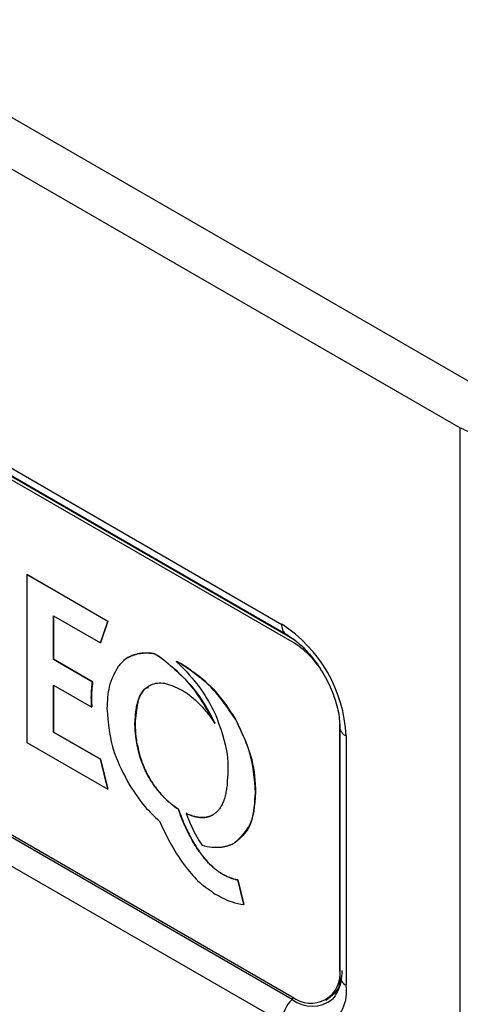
# Model space of a CAD drawing. Header units: millimetres. Extents: x 16 to 503, y 3 to 290.
# Tile 167 of 172: x 103.62 to 105.34, y 190.15 to 193.98. Entities that reach past the tile are written whole.
import ezdxf

# ---------------------------------------------------------------- set-up
doc = ezdxf.new("R2010")
doc.units = ezdxf.units.MM

msp = doc.modelspace()

# ---------------------------------------------------------------- linework, layer by layer
at = {"color": 7, "linetype": 'Continuous', "lineweight": 25}
for p, q in [((80.5786, 206.886), (105.4252, 192.5424)), ((80.4916, 206.7353), (105.3382, 192.3916)), ((101.2846, 193.5655), (104.6434, 191.6265)), ((101.3021, 193.5268), (104.6609, 191.5878)), ((104.6841, 191.5585), (101.339, 193.4896)), ((104.695, 191.5648), (101.3499, 193.4959)), ((105.3382, 188.3215), (105.3382, 192.3916)), ((104.684, 190.1661), (101.3252, 192.1051)), ((101.339, 192.1078), (104.6841, 190.1767)), ((104.6434, 190.0773), (101.2846, 192.0162)), ((103.6512, 191.8202), (103.6517, 191.8205)), ((103.9664, 191.6382), (103.6512, 191.8202)), ((103.6512, 191.8202), (103.6512, 191.1667)), ((103.6517, 191.8205), (103.9669, 191.6385)), ((103.7551, 191.66), (103.938, 191.5544)), ((103.7551, 191.4904), (103.7551, 191.66)), ((103.7556, 191.6597), (103.7556, 191.4907)), ((103.938, 191.5544), (103.9664, 191.6382)), ((103.9669, 191.6385), (103.9386, 191.5547)), ((103.9664, 191.6382), (103.9669, 191.6385)), ((103.938, 191.5544), (103.9386, 191.5547)), ((103.7551, 191.4904), (103.7556, 191.4907)), ((103.9069, 191.4028), (103.7551, 191.4904)), ((103.7556, 191.4907), (103.9075, 191.4031)), ((104.0666, 191.507), (104.0672, 191.5073)), ((104.0705, 191.5081), (104.0711, 191.5084)), ((104.0915, 191.5132), (104.092, 191.5135)), ((104.0939, 191.5135), (104.0945, 191.5138)), ((104.119, 191.5149), (104.1195, 191.5152)), ((104.1199, 191.5149), (104.119, 191.5149)), ((104.1195, 191.5152), (104.1205, 191.5152)), ((104.1199, 191.5149), (104.1205, 191.5152)), ((104.1478, 191.5121), (104.1483, 191.5124)), ((104.1483, 191.5121), (104.1489, 191.5124)), ((104.1483, 191.5121), (104.1488, 191.5124)), ((104.1483, 191.5121), (104.1483, 191.5121)), ((104.1488, 191.5124), (104.1489, 191.5124)), ((104.1841, 191.4877), (104.1847, 191.488)), ((104.2332, 191.4823), (104.2338, 191.4826)), ((104.2527, 191.4721), (104.2532, 191.4724)), ((103.7551, 191.3903), (103.9039, 191.3044)), ((103.7551, 191.2068), (103.7551, 191.3903)), ((103.7556, 191.39), (103.7556, 191.2071)), ((103.9069, 191.4028), (103.9075, 191.4031)), ((103.9025, 191.3409), (103.9031, 191.3412)), ((103.9039, 191.3044), (103.9045, 191.3047)), ((104.4631, 191.2574), (104.4636, 191.2577)), ((104.0723, 191.239), (104.0729, 191.2394)), ((104.3805, 191.2466), (104.381, 191.247)), ((104.383, 191.2408), (104.3836, 191.2411)), ((104.8691, 190.2835), (104.8691, 191.2382)), ((104.8692, 191.227), (104.8692, 190.2565)), ((103.7551, 191.2068), (103.7556, 191.2071)), ((103.938, 191.1012), (103.7551, 191.2068)), ((103.7556, 191.2071), (103.9386, 191.1016)), ((104.894, 191.1924), (104.894, 190.222)), ((103.6512, 191.1667), (103.9664, 190.9847)), ((104.0888, 191.1213), (104.0894, 191.1216)), ((104.0918, 191.1108), (104.0924, 191.1111)), ((103.938, 191.1012), (103.9386, 191.1016)), ((103.9664, 190.9847), (103.938, 191.1012)), ((103.9386, 191.1016), (103.9669, 190.985)), ((104.0968, 191.0962), (104.0973, 191.0966)), ((104.1, 191.0873), (104.1005, 191.0876)), ((104.1062, 191.0721), (104.1067, 191.0724)), ((104.1093, 191.0646), (104.1099, 191.0649)), ((104.1168, 191.0489), (104.1174, 191.0493)), ((104.1199, 191.0428), (104.1205, 191.0431)), ((104.1288, 191.0269), (104.1293, 191.0272)), ((104.1316, 191.022), (104.1321, 191.0223)), ((104.1418, 191.0059), (104.1424, 191.0063)), ((104.1443, 191.0022), (104.1449, 191.0025)), ((103.9664, 190.9847), (103.9669, 190.985)), ((104.156, 190.9862), (104.1565, 190.9865)), ((104.1581, 190.9835), (104.1586, 190.9838)), ((104.1711, 190.9678), (104.1717, 190.9681)), ((104.1728, 190.9659), (104.1733, 190.9662)), ((104.1872, 190.9506), (104.1878, 190.951)), ((104.1884, 190.9495), (104.1872, 190.9506)), ((104.1878, 190.951), (104.1889, 190.9498)), ((104.1884, 190.9495), (104.1889, 190.9498)), ((104.5412, 190.9713), (104.5418, 190.9716)), ((104.2042, 190.9349), (104.2047, 190.9352)), ((104.2222, 190.9203), (104.2227, 190.9207)), ((104.2403, 190.9077), (104.2409, 190.908)), ((104.2713, 190.8901), (104.2719, 190.8905)), ((104.2727, 190.8896), (104.2732, 190.8899)), ((104.2885, 190.8829), (104.289, 190.8833)), ((104.2922, 190.8818), (104.2927, 190.8821)), ((104.305, 190.8779), (104.3055, 190.8782)), ((104.3105, 190.8768), (104.3111, 190.8771)), ((104.3206, 190.8749), (104.3212, 190.8752)), ((104.3276, 190.8744), (104.3281, 190.8748)), ((104.3354, 190.874), (104.336, 190.8744)), ((104.3434, 190.8747), (104.3439, 190.875)), ((104.3493, 190.8753), (104.3499, 190.8756)), ((104.358, 190.8774), (104.3586, 190.8777)), ((104.3623, 190.8786), (104.3628, 190.8789)), ((104.3714, 190.8826), (104.3719, 190.8829)), ((104.3743, 190.8839), (104.3748, 190.8842)), ((104.292, 190.7902), (104.2925, 190.7905)), ((104.3321, 190.7676), (104.3329, 190.7664)), ((104.3329, 190.7664), (104.3336, 190.7663)), ((104.3225, 190.7419), (104.323, 190.7422)), ((104.3292, 190.7327), (104.3297, 190.733)), ((104.334, 190.7262), (104.3345, 190.7265)), ((104.3425, 190.7154), (104.3431, 190.7158)), ((104.3454, 190.712), (104.3459, 190.7123)), ((104.3555, 190.7005), (104.3561, 190.7008)), ((104.3852, 190.6728), (104.3858, 190.6731)), ((104.3877, 190.6709), (104.3883, 190.6712)), ((104.3973, 190.6639), (104.3978, 190.6642)), ((104.3982, 190.6632), (104.3987, 190.6635)), ((104.4086, 190.6564), (104.4091, 190.6568)), ((104.4124, 190.654), (104.413, 190.6543)), ((104.4264, 190.6468), (104.4269, 190.6471)), ((104.4266, 190.6467), (104.4264, 190.6468)), ((104.4266, 190.6467), (104.4271, 190.647)), ((104.4269, 190.6471), (104.4271, 190.647)), ((104.4398, 190.6408), (104.4404, 190.6412)), ((104.4426, 190.6397), (104.4432, 190.64)), ((104.4494, 190.6373), (104.45, 190.6376)), ((104.4604, 190.6339), (104.4609, 190.6342)), ((104.4708, 190.6315), (104.4714, 190.6318)), ((104.4725, 190.6312), (104.4708, 190.6315)), ((104.4714, 190.6318), (104.4731, 190.6315)), ((104.4725, 190.6312), (104.4731, 190.6315)), ((104.4957, 190.5355), (104.4725, 190.6312)), ((104.4731, 190.6315), (104.4963, 190.5358)), ((104.4957, 190.5355), (104.4963, 190.5358)), ((104.8691, 190.2835), (104.8692, 190.2836)), ((104.8149, 190.1637), (104.8245, 190.1693))]:
    msp.add_line(p, q, dxfattribs=at)
at = {"color": 7, "linetype": 'Continuous', "lineweight": 25, "flags": 128}
for points in [[(104.8637, 190.2116), (104.8488, 190.1891), (104.8258, 190.17), (104.8258, 190.17)], [(104.8511, 190.1799), (104.8452, 190.1726), (104.8405, 190.1675)]]:
    msp.add_lwpolyline(points, dxfattribs=at)
at = {"color": 7, "linetype": 'Continuous', "lineweight": 25}
for centre, radius, start, end in [((104.6847, 191.6219), 0.0416, 173.5914, 235.2551), ((104.3498, 191.1677), 0.5447, 2.6055, 57.3945), ((104.4892, 191.2444), 0.3697, 32.3052, 58.1813), ((104.9106, 191.2305), 0.0416, 184.8837, 246.4007), ((104.4209, 191.1864), 0.332, 221.1962, 221.6251), ((104.4215, 191.1867), 0.332, 221.1962, 221.6251), ((104.4254, 191.1896), 0.3373, 225.3696, 229.0252), ((104.4259, 191.1899), 0.3373, 225.3696, 229.0252), ((104.436, 190.9556), 0.0131, 163.7589, 165.3223), ((104.4096, 191.1702), 0.3124, 233.1223, 237.1827), ((104.4102, 191.1705), 0.3124, 233.1223, 237.1827), ((104.5112, 190.817), 0.19, 251.0449, 254.5029), ((104.5117, 190.8173), 0.19, 251.0449, 254.5029), ((104.7563, 190.2652), 0.1142, 230.7967, 9.214), ((104.7047, 190.2715), 0.1734, 333.2883, 2.188), ((104.7412, 190.1972), 0.1548, 230.7967, 9.214), ((104.9106, 190.2601), 0.0416, 184.9231, 246.3971), ((104.7756, 190.0705), 0.1324, 133.7996, 177.0906), ((104.6578, 190.1928), 0.0374, 314.4394, 328.91), ((104.7614, 190.2674), 0.1275, 232.6199, 308.3586)]:
    msp.add_arc(centre, radius, start, end, dxfattribs=at)
msp.add_open_spline([(105.3382, 192.3916), (105.3509, 192.3857), (105.3764, 192.3738), (105.4252, 192.3685), (105.4741, 192.3732), (105.4996, 192.3846), (105.5123, 192.3904)], degree=3, dxfattribs=at)
for points, knots in [([(104.6609, 191.5878), (104.6696, 191.5824), (104.6952, 191.5664), (104.7401, 191.526), (104.7893, 191.4642), (104.83, 191.3925), (104.8577, 191.3183), (104.8683, 191.2623), (104.869, 191.2346), (104.8692, 191.227)], [0, 0, 0, 0, 0.085929, 0.252708, 0.422457, 0.594214, 0.766057, 0.935378, 1, 1, 1, 1]), ([(104.0449, 191.4969), (104.0378, 191.492), (104.0253, 191.4834), (104.0149, 191.4715), (104.0104, 191.4662)], [0, 0, 0, 0, 0.558475, 1, 1, 1, 1]), ([(104.0666, 191.507), (104.0624, 191.5054), (104.0549, 191.5025), (104.0479, 191.4986), (104.0449, 191.4969)], [0, 0, 0, 0, 0.560451, 1, 1, 1, 1]), ([(104.0454, 191.4972), (104.0493, 191.4994), (104.0563, 191.5032), (104.0639, 191.5061), (104.0672, 191.5073)], [0, 0, 0, 0, 0.559487, 1, 1, 1, 1]), ([(104.0705, 191.5081), (104.0698, 191.5079), (104.0685, 191.5076), (104.0672, 191.5072), (104.0666, 191.507)], [0, 0, 0, 0, 0.560293, 1, 1, 1, 1]), ([(104.0672, 191.5073), (104.0679, 191.5075), (104.0692, 191.5079), (104.0705, 191.5083), (104.0711, 191.5084)], [0, 0, 0, 0, 0.559895, 1, 1, 1, 1]), ([(104.0915, 191.5132), (104.0874, 191.5124), (104.0803, 191.5111), (104.0735, 191.509), (104.0705, 191.5081)], [0, 0, 0, 0, 0.561065, 1, 1, 1, 1]), ([(104.0711, 191.5084), (104.0749, 191.5096), (104.0817, 191.5117), (104.0888, 191.5129), (104.092, 191.5135)], [0, 0, 0, 0, 0.558844, 1, 1, 1, 1]), ([(104.0939, 191.5135), (104.0935, 191.5134), (104.0926, 191.5133), (104.0918, 191.5132), (104.0915, 191.5132)], [0, 0, 0, 0, 0.5605998, 1, 1, 1, 1]), ([(104.092, 191.5135), (104.0925, 191.5136), (104.0933, 191.5136), (104.0941, 191.5137), (104.0945, 191.5138)], [0, 0, 0, 0, 0.55966, 1, 1, 1, 1]), ([(104.119, 191.5149), (104.1142, 191.5149), (104.1057, 191.5149), (104.0975, 191.5139), (104.0939, 191.5135)], [0, 0, 0, 0, 0.561888, 1, 1, 1, 1]), ([(104.0945, 191.5138), (104.099, 191.5143), (104.1072, 191.5153), (104.1158, 191.5152), (104.1195, 191.5152)], [0, 0, 0, 0, 0.558029, 1, 1, 1, 1]), ([(104.1478, 191.5121), (104.1425, 191.5129), (104.133, 191.5143), (104.1239, 191.5147), (104.1199, 191.5149)], [0, 0, 0, 0, 0.562645, 1, 1, 1, 1]), ([(104.1205, 191.5152), (104.1256, 191.515), (104.1347, 191.5145), (104.1441, 191.5131), (104.1483, 191.5124)], [0, 0, 0, 0, 0.55728, 1, 1, 1, 1]), ([(104.1483, 191.5121), (104.1482, 191.5121), (104.148, 191.5121), (104.1478, 191.5121), (104.1478, 191.5121)], [0, 0, 0, 0, 0.5613076, 1, 1, 1, 1]), ([(104.1483, 191.5124), (104.1484, 191.5124), (104.1486, 191.5124), (104.1488, 191.5124), (104.1488, 191.5124)], [0, 0, 0, 0, 0.558245, 1, 1, 1, 1]), ([(104.1841, 191.4877), (104.1774, 191.4926), (104.1655, 191.5012), (104.1535, 191.5088), (104.1483, 191.5121)], [0, 0, 0, 0, 0.564906, 1, 1, 1, 1]), ([(104.1489, 191.5124), (104.1555, 191.5082), (104.1675, 191.5006), (104.1794, 191.4919), (104.1847, 191.488)], [0, 0, 0, 0, 0.554896, 1, 1, 1, 1]), ([(104.3805, 191.2466), (104.3513, 191.2981), (104.2964, 191.3947), (104.2199, 191.4581), (104.1841, 191.4877)], [0, 0, 0, 0, 0.532511, 1, 1, 1, 1]), ([(104.1847, 191.488), (104.2295, 191.4498), (104.3062, 191.3843), (104.359, 191.2873), (104.381, 191.247)], [0, 0, 0, 0, 0.58399, 1, 1, 1, 1]), ([(104.007, 191.4618), (103.9932, 191.4374), (103.9678, 191.3926), (103.9647, 191.3283), (103.9633, 191.299)], [0, 0, 0, 0, 0.5451681, 1, 1, 1, 1]), ([(104.0104, 191.4662), (104.0097, 191.4654), (104.0086, 191.464), (104.0075, 191.4625), (104.007, 191.4618)], [0, 0, 0, 0, 0.559721, 1, 1, 1, 1]), ([(104.2332, 191.4823), (104.2671, 191.4483), (104.3259, 191.3893), (104.3671, 191.3116), (104.3846, 191.2787)], [0, 0, 0, 0, 0.576717, 1, 1, 1, 1]), ([(104.2527, 191.4721), (104.249, 191.4741), (104.2426, 191.4776), (104.2361, 191.4809), (104.2332, 191.4823)], [0, 0, 0, 0, 0.562502, 1, 1, 1, 1]), ([(104.2338, 191.4826), (104.2374, 191.4808), (104.2439, 191.4776), (104.2504, 191.474), (104.2532, 191.4724)], [0, 0, 0, 0, 0.557074, 1, 1, 1, 1]), ([(104.4631, 191.2574), (104.4298, 191.3059), (104.3673, 191.397), (104.2892, 191.4482), (104.2527, 191.4721)], [0, 0, 0, 0, 0.532516, 1, 1, 1, 1]), ([(104.2532, 191.4724), (104.2991, 191.4412), (104.3777, 191.3878), (104.4384, 191.296), (104.4636, 191.2577)], [0, 0, 0, 0, 0.583986, 1, 1, 1, 1]), ([(103.9025, 191.3409), (103.9028, 191.3529), (103.9033, 191.3742), (103.9058, 191.3941), (103.9069, 191.4028)], [0, 0, 0, 0, 0.563575, 1, 1, 1, 1]), ([(103.9075, 191.4031), (103.9061, 191.392), (103.9036, 191.372), (103.9032, 191.3507), (103.9031, 191.3412)], [0, 0, 0, 0, 0.556244, 1, 1, 1, 1]), ([(104.0723, 191.239), (104.0736, 191.264), (104.076, 191.311), (104.0978, 191.3638), (104.1341, 191.3961), (104.1876, 191.403), (104.2305, 191.3825), (104.2527, 191.372)], [0, 0, 0, 0, 0.217261, 0.408281, 0.583246, 0.784651, 1, 1, 1, 1]), ([(104.1245, 191.3799), (104.1203, 191.3785), (104.0983, 191.3714), (104.079, 191.3202), (104.075, 191.2676), (104.0729, 191.2394)], [0, 0, 0, 0, 0.0995133, 0.5171883, 1, 1, 1, 1]), ([(104.2527, 191.372), (104.2574, 191.3691), (104.2659, 191.364), (104.2743, 191.358), (104.278, 191.3553)], [0, 0, 0, 0, 0.5599574, 1, 1, 1, 1]), ([(103.9039, 191.3044), (103.9035, 191.3112), (103.9027, 191.3236), (103.9026, 191.3356), (103.9025, 191.3409)], [0, 0, 0, 0, 0.557254, 1, 1, 1, 1]), ([(103.9031, 191.3412), (103.9032, 191.3344), (103.9033, 191.3224), (103.9041, 191.3101), (103.9045, 191.3047)], [0, 0, 0, 0, 0.562603, 1, 1, 1, 1]), ([(104.278, 191.3553), (104.2908, 191.3453), (104.309, 191.3309), (104.3263, 191.3132), (104.3314, 191.3079)], [0, 0, 0, 0, 0.702736, 1, 1, 1, 1]), ([(103.9633, 191.299), (103.9678, 191.2423), (103.9758, 191.1436), (104.0291, 191.0422), (104.0517, 190.9991)], [0, 0, 0, 0, 0.575013, 1, 1, 1, 1]), ([(104.3314, 191.3079), (104.3419, 191.296), (104.3604, 191.2751), (104.3763, 191.2511), (104.383, 191.2408)], [0, 0, 0, 0, 0.572057, 1, 1, 1, 1]), ([(104.3846, 191.2787), (104.4042, 191.2247), (104.4405, 191.1246), (104.4337, 191.0397), (104.4305, 191.0006)], [0, 0, 0, 0, 0.53951, 1, 1, 1, 1]), ([(104.5412, 190.9713), (104.5376, 191.0252), (104.5313, 191.1185), (104.4834, 191.2161), (104.4631, 191.2574)], [0, 0, 0, 0, 0.577142, 1, 1, 1, 1]), ([(104.4636, 191.2577), (104.4886, 191.2044), (104.5349, 191.1057), (104.5396, 191.0139), (104.5418, 190.9716)], [0, 0, 0, 0, 0.539902, 1, 1, 1, 1]), ([(104.0888, 191.1213), (104.0834, 191.1442), (104.0737, 191.185), (104.0728, 191.2225), (104.0723, 191.239)], [0, 0, 0, 0, 0.559632, 1, 1, 1, 1]), ([(104.0729, 191.2394), (104.0736, 191.2182), (104.0749, 191.1805), (104.085, 191.1396), (104.0894, 191.1216)], [0, 0, 0, 0, 0.560036, 1, 1, 1, 1]), ([(104.383, 191.2408), (104.3826, 191.2419), (104.3817, 191.2438), (104.3809, 191.2458), (104.3805, 191.2466)], [0, 0, 0, 0, 0.5598994, 1, 1, 1, 1]), ([(104.381, 191.247), (104.3815, 191.2459), (104.3824, 191.2439), (104.3832, 191.242), (104.3836, 191.2411)], [0, 0, 0, 0, 0.560062, 1, 1, 1, 1]), ([(104.0918, 191.1108), (104.0913, 191.1128), (104.0902, 191.1163), (104.0893, 191.1197), (104.0888, 191.1213)], [0, 0, 0, 0, 0.5582022, 1, 1, 1, 1]), ([(104.0894, 191.1216), (104.0899, 191.1196), (104.0909, 191.1162), (104.0919, 191.1127), (104.0924, 191.1111)], [0, 0, 0, 0, 0.562168, 1, 1, 1, 1]), ([(104.0968, 191.0962), (104.0958, 191.099), (104.0941, 191.1038), (104.0925, 191.1087), (104.0918, 191.1108)], [0, 0, 0, 0, 0.5574043, 1, 1, 1, 1]), ([(104.0924, 191.1111), (104.0933, 191.1084), (104.0949, 191.1035), (104.0966, 191.0987), (104.0973, 191.0966)], [0, 0, 0, 0, 0.56233, 1, 1, 1, 1]), ([(104.1, 191.0873), (104.0994, 191.089), (104.0983, 191.0919), (104.0972, 191.0949), (104.0968, 191.0962)], [0, 0, 0, 0, 0.558701, 1, 1, 1, 1]), ([(104.0973, 191.0966), (104.0979, 191.0949), (104.0989, 191.0919), (104.1, 191.0889), (104.1005, 191.0876)], [0, 0, 0, 0, 0.561602, 1, 1, 1, 1]), ([(104.1062, 191.0721), (104.105, 191.0749), (104.1028, 191.08), (104.1008, 191.085), (104.1, 191.0873)], [0, 0, 0, 0, 0.5577751, 1, 1, 1, 1]), ([(104.1005, 191.0876), (104.1016, 191.0847), (104.1036, 191.0797), (104.1058, 191.0746), (104.1067, 191.0724)], [0, 0, 0, 0, 0.562047, 1, 1, 1, 1]), ([(104.1093, 191.0646), (104.1087, 191.066), (104.1077, 191.0685), (104.1066, 191.071), (104.1062, 191.0721)], [0, 0, 0, 0, 0.558991, 1, 1, 1, 1]), ([(104.1067, 191.0724), (104.1073, 191.071), (104.1083, 191.0685), (104.1094, 191.066), (104.1099, 191.0649)], [0, 0, 0, 0, 0.561215, 1, 1, 1, 1]), ([(104.1168, 191.0489), (104.1154, 191.0518), (104.1128, 191.057), (104.1104, 191.0623), (104.1093, 191.0646)], [0, 0, 0, 0, 0.558192, 1, 1, 1, 1]), ([(104.1099, 191.0649), (104.1112, 191.062), (104.1137, 191.0567), (104.1163, 191.0515), (104.1174, 191.0493)], [0, 0, 0, 0, 0.561707, 1, 1, 1, 1]), ([(104.1199, 191.0428), (104.1193, 191.044), (104.1183, 191.046), (104.1173, 191.048), (104.1168, 191.0489)], [0, 0, 0, 0, 0.559537, 1, 1, 1, 1]), ([(104.1174, 191.0493), (104.118, 191.0481), (104.119, 191.0461), (104.12, 191.044), (104.1205, 191.0431)], [0, 0, 0, 0, 0.560604, 1, 1, 1, 1]), ([(104.1288, 191.0269), (104.1271, 191.0298), (104.124, 191.0351), (104.1212, 191.0405), (104.1199, 191.0428)], [0, 0, 0, 0, 0.558711, 1, 1, 1, 1]), ([(104.1205, 191.0431), (104.1221, 191.0401), (104.1249, 191.0348), (104.128, 191.0295), (104.1293, 191.0272)], [0, 0, 0, 0, 0.561179, 1, 1, 1, 1]), ([(104.1316, 191.022), (104.1311, 191.0229), (104.1301, 191.0245), (104.1292, 191.0262), (104.1288, 191.0269)], [0, 0, 0, 0, 0.559718, 1, 1, 1, 1]), ([(104.1293, 191.0272), (104.1298, 191.0263), (104.1308, 191.0247), (104.1317, 191.023), (104.1321, 191.0223)], [0, 0, 0, 0, 0.560288, 1, 1, 1, 1]), ([(104.0517, 190.9991), (104.0708, 190.9706), (104.1055, 190.9188), (104.1477, 190.8791), (104.1668, 190.8612)], [0, 0, 0, 0, 0.548371, 1, 1, 1, 1]), ([(104.1418, 191.0059), (104.1399, 191.0089), (104.1364, 191.0142), (104.1331, 191.0196), (104.1316, 191.022)], [0, 0, 0, 0, 0.559378, 1, 1, 1, 1]), ([(104.1321, 191.0223), (104.134, 191.0193), (104.1373, 191.0139), (104.1408, 191.0086), (104.1424, 191.0063)], [0, 0, 0, 0, 0.560539, 1, 1, 1, 1]), ([(104.1443, 191.0022), (104.1439, 191.0029), (104.143, 191.0042), (104.1422, 191.0054), (104.1418, 191.0059)], [0, 0, 0, 0, 0.559997, 1, 1, 1, 1]), ([(104.1424, 191.0063), (104.1428, 191.0056), (104.1437, 191.0043), (104.1445, 191.0031), (104.1449, 191.0025)], [0, 0, 0, 0, 0.5599409, 1, 1, 1, 1]), ([(104.156, 190.9862), (104.1538, 190.9892), (104.1498, 190.9944), (104.146, 190.9998), (104.1443, 191.0022)], [0, 0, 0, 0, 0.560144, 1, 1, 1, 1]), ([(104.1449, 191.0025), (104.147, 190.9995), (104.1508, 190.9941), (104.1548, 190.9888), (104.1565, 190.9865)], [0, 0, 0, 0, 0.559801, 1, 1, 1, 1]), ([(104.4305, 191.0006), (104.4299, 190.9964), (104.4289, 190.9892), (104.4279, 190.9821), (104.4274, 190.9791)], [0, 0, 0, 0, 0.577645, 1, 1, 1, 1]), ([(104.1581, 190.9835), (104.1577, 190.984), (104.157, 190.9849), (104.1563, 190.9858), (104.156, 190.9862)], [0, 0, 0, 0, 0.559987, 1, 1, 1, 1]), ([(104.1565, 190.9865), (104.1569, 190.986), (104.1576, 190.9851), (104.1583, 190.9842), (104.1586, 190.9838)], [0, 0, 0, 0, 0.560012, 1, 1, 1, 1]), ([(104.1711, 190.9678), (104.1687, 190.9707), (104.1642, 190.9758), (104.1599, 190.9812), (104.1581, 190.9835)], [0, 0, 0, 0, 0.561, 1, 1, 1, 1]), ([(104.1586, 190.9838), (104.161, 190.9808), (104.1653, 190.9755), (104.1697, 190.9703), (104.1717, 190.9681)], [0, 0, 0, 0, 0.558937, 1, 1, 1, 1]), ([(104.1872, 190.9506), (104.1845, 190.9534), (104.1796, 190.9584), (104.1749, 190.9636), (104.1728, 190.9659)], [0, 0, 0, 0, 0.561745, 1, 1, 1, 1]), ([(104.1733, 190.9662), (104.176, 190.9633), (104.1807, 190.9581), (104.1856, 190.9531), (104.1878, 190.951)], [0, 0, 0, 0, 0.558165, 1, 1, 1, 1]), ([(104.4234, 190.9589), (104.4225, 190.9555), (104.4209, 190.9496), (104.419, 190.9439), (104.4182, 190.9415)], [0, 0, 0, 0, 0.564639, 1, 1, 1, 1]), ([(104.4273, 190.9785), (104.4267, 190.9748), (104.4255, 190.9682), (104.4241, 190.9619), (104.4234, 190.9592)], [0, 0, 0, 0, 0.564933, 1, 1, 1, 1]), ([(104.4274, 190.9791), (104.4274, 190.979), (104.4273, 190.9788), (104.4273, 190.9785), (104.4273, 190.9785)], [0, 0, 0, 0, 0.559907, 1, 1, 1, 1]), ([(104.4614, 190.7765), (104.4868, 190.8007), (104.5338, 190.8454), (104.5389, 190.9318), (104.5412, 190.9713)], [0, 0, 0, 0, 0.542545, 1, 1, 1, 1]), ([(104.5418, 190.9716), (104.5379, 190.9222), (104.5312, 190.8361), (104.4826, 190.7945), (104.4619, 190.7768)], [0, 0, 0, 0, 0.574783, 1, 1, 1, 1]), ([(104.2222, 190.9203), (104.2188, 190.9229), (104.2127, 190.9276), (104.2068, 190.9326), (104.2042, 190.9349)], [0, 0, 0, 0, 0.560008, 1, 1, 1, 1]), ([(104.2047, 190.9352), (104.2081, 190.9324), (104.214, 190.9273), (104.2201, 190.9227), (104.2227, 190.9207)], [0, 0, 0, 0, 0.559973, 1, 1, 1, 1]), ([(104.4034, 190.9115), (104.402, 190.9094), (104.3994, 190.9056), (104.3964, 190.9023), (104.3952, 190.9008)], [0, 0, 0, 0, 0.562914, 1, 1, 1, 1]), ([(104.404, 190.9123), (104.4039, 190.9121), (104.4037, 190.9119), (104.4035, 190.9116), (104.4034, 190.9115)], [0, 0, 0, 0, 0.559411, 1, 1, 1, 1]), ([(104.4114, 190.9254), (104.4101, 190.9228), (104.4078, 190.9183), (104.4052, 190.9141), (104.404, 190.9123)], [0, 0, 0, 0, 0.563601, 1, 1, 1, 1]), ([(104.4117, 190.9259), (104.4117, 190.9258), (104.4116, 190.9256), (104.4115, 190.9255), (104.4114, 190.9254)], [0, 0, 0, 0, 0.559594, 1, 1, 1, 1]), ([(104.4181, 190.9412), (104.417, 190.9382), (104.415, 190.9329), (104.4127, 190.928), (104.4117, 190.9259)], [0, 0, 0, 0, 0.564204, 1, 1, 1, 1]), ([(104.4182, 190.9415), (104.4182, 190.9414), (104.4181, 190.9413), (104.4181, 190.9412), (104.4181, 190.9412)], [0, 0, 0, 0, 0.558239, 1, 1, 1, 1]), ([(104.292, 190.7902), (104.281, 190.8121), (104.2616, 190.8508), (104.2468, 190.8905), (104.2403, 190.9077)], [0, 0, 0, 0, 0.5649413, 1, 1, 1, 1]), ([(104.2409, 190.908), (104.2492, 190.8857), (104.2641, 190.846), (104.2839, 190.8074), (104.2925, 190.7905)], [0, 0, 0, 0, 0.5622085, 1, 1, 1, 1]), ([(104.2713, 190.8901), (104.2782, 190.8728), (104.2901, 190.8428), (104.305, 190.8136), (104.3112, 190.8014)], [0, 0, 0, 0, 0.580581, 1, 1, 1, 1]), ([(104.2727, 190.8896), (104.2724, 190.8897), (104.272, 190.8899), (104.2715, 190.8901), (104.2713, 190.8901)], [0, 0, 0, 0, 0.559252, 1, 1, 1, 1]), ([(104.2719, 190.8905), (104.2721, 190.8904), (104.2726, 190.8902), (104.273, 190.89), (104.2732, 190.8899)], [0, 0, 0, 0, 0.559813, 1, 1, 1, 1]), ([(104.2885, 190.8829), (104.2856, 190.8841), (104.2803, 190.8861), (104.275, 190.8885), (104.2727, 190.8896)], [0, 0, 0, 0, 0.556793, 1, 1, 1, 1]), ([(104.2732, 190.8899), (104.2762, 190.8885), (104.2815, 190.8861), (104.2867, 190.8841), (104.289, 190.8833)], [0, 0, 0, 0, 0.56322, 1, 1, 1, 1]), ([(104.2922, 190.8818), (104.2915, 190.882), (104.2903, 190.8824), (104.289, 190.8828), (104.2885, 190.8829)], [0, 0, 0, 0, 0.55901, 1, 1, 1, 1]), ([(104.289, 190.8833), (104.2897, 190.883), (104.291, 190.8826), (104.2922, 190.8823), (104.2927, 190.8821)], [0, 0, 0, 0, 0.560545, 1, 1, 1, 1]), ([(104.305, 190.8779), (104.3026, 190.8785), (104.2984, 190.8797), (104.2941, 190.8811), (104.2922, 190.8818)], [0, 0, 0, 0, 0.557751, 1, 1, 1, 1]), ([(104.2927, 190.8821), (104.2951, 190.8813), (104.2994, 190.8798), (104.3037, 190.8787), (104.3055, 190.8782)], [0, 0, 0, 0, 0.5623445, 1, 1, 1, 1]), ([(104.3105, 190.8768), (104.3095, 190.877), (104.3076, 190.8773), (104.3058, 190.8777), (104.305, 190.8779)], [0, 0, 0, 0, 0.559088, 1, 1, 1, 1]), ([(104.3055, 190.8782), (104.3065, 190.878), (104.3084, 190.8776), (104.3102, 190.8772), (104.3111, 190.8771)], [0, 0, 0, 0, 0.560641, 1, 1, 1, 1]), ([(104.3206, 190.8749), (104.3188, 190.8752), (104.3154, 190.8757), (104.312, 190.8764), (104.3105, 190.8768)], [0, 0, 0, 0, 0.55861, 1, 1, 1, 1]), ([(104.3111, 190.8771), (104.313, 190.8767), (104.3164, 190.8759), (104.3197, 190.8754), (104.3212, 190.8752)], [0, 0, 0, 0, 0.561513, 1, 1, 1, 1]), ([(104.3276, 190.8744), (104.3263, 190.8745), (104.324, 190.8746), (104.3216, 190.8748), (104.3206, 190.8749)], [0, 0, 0, 0, 0.559265, 1, 1, 1, 1]), ([(104.3212, 190.8752), (104.3225, 190.8751), (104.3248, 190.8749), (104.3271, 190.8748), (104.3281, 190.8748)], [0, 0, 0, 0, 0.5605352, 1, 1, 1, 1]), ([(104.3354, 190.874), (104.334, 190.8741), (104.3314, 190.8742), (104.3287, 190.8744), (104.3276, 190.8744)], [0, 0, 0, 0, 0.559291, 1, 1, 1, 1]), ([(104.3281, 190.8748), (104.3296, 190.8746), (104.3322, 190.8744), (104.3348, 190.8744), (104.336, 190.8744)], [0, 0, 0, 0, 0.560833, 1, 1, 1, 1]), ([(104.3434, 190.8747), (104.3419, 190.8745), (104.3393, 190.8742), (104.3366, 190.8741), (104.3354, 190.874)], [0, 0, 0, 0, 0.559564, 1, 1, 1, 1]), ([(104.336, 190.8744), (104.3375, 190.8744), (104.3401, 190.8746), (104.3428, 190.8749), (104.3439, 190.875)], [0, 0, 0, 0, 0.560372, 1, 1, 1, 1]), ([(104.3493, 190.8753), (104.3482, 190.8751), (104.3463, 190.8749), (104.3443, 190.8748), (104.3434, 190.8747)], [0, 0, 0, 0, 0.559612, 1, 1, 1, 1]), ([(104.3439, 190.875), (104.345, 190.8751), (104.347, 190.8752), (104.349, 190.8755), (104.3499, 190.8756)], [0, 0, 0, 0, 0.560444, 1, 1, 1, 1]), ([(104.358, 190.8774), (104.3564, 190.877), (104.3536, 190.8761), (104.3506, 190.8755), (104.3493, 190.8753)], [0, 0, 0, 0, 0.5600604, 1, 1, 1, 1]), ([(104.3499, 190.8756), (104.3515, 190.8759), (104.3545, 190.8765), (104.3573, 190.8774), (104.3586, 190.8777)], [0, 0, 0, 0, 0.5599304, 1, 1, 1, 1]), ([(104.3623, 190.8786), (104.3615, 190.8783), (104.3601, 190.8779), (104.3587, 190.8776), (104.358, 190.8774)], [0, 0, 0, 0, 0.560034, 1, 1, 1, 1]), ([(104.3586, 190.8777), (104.3594, 190.8779), (104.3608, 190.8783), (104.3622, 190.8787), (104.3628, 190.8789)], [0, 0, 0, 0, 0.5599441, 1, 1, 1, 1]), ([(104.3714, 190.8826), (104.3697, 190.8818), (104.3668, 190.8803), (104.3636, 190.8791), (104.3623, 190.8786)], [0, 0, 0, 0, 0.560664, 1, 1, 1, 1]), ([(104.3628, 190.8789), (104.3646, 190.8796), (104.3677, 190.8808), (104.3706, 190.8822), (104.3719, 190.8829)], [0, 0, 0, 0, 0.559335, 1, 1, 1, 1]), ([(104.3743, 190.8839), (104.3737, 190.8837), (104.3728, 190.8832), (104.3718, 190.8828), (104.3714, 190.8826)], [0, 0, 0, 0, 0.560156, 1, 1, 1, 1]), ([(104.3719, 190.8829), (104.3725, 190.8831), (104.3734, 190.8836), (104.3744, 190.884), (104.3748, 190.8842)], [0, 0, 0, 0, 0.55973, 1, 1, 1, 1]), ([(104.3834, 190.89), (104.3817, 190.8888), (104.3788, 190.8866), (104.3757, 190.8847), (104.3743, 190.8839)], [0, 0, 0, 0, 0.561453, 1, 1, 1, 1]), ([(104.3852, 190.8913), (104.3849, 190.8911), (104.3843, 190.8907), (104.3837, 190.8902), (104.3834, 190.89)], [0, 0, 0, 0, 0.560086, 1, 1, 1, 1]), ([(104.3941, 190.8997), (104.3925, 190.898), (104.3897, 190.8951), (104.3866, 190.8925), (104.3852, 190.8913)], [0, 0, 0, 0, 0.562179, 1, 1, 1, 1]), ([(104.3952, 190.9008), (104.395, 190.9006), (104.3946, 190.9002), (104.3943, 190.8999), (104.3941, 190.8997)], [0, 0, 0, 0, 0.560189, 1, 1, 1, 1]), ([(104.1668, 190.8612), (104.182, 190.8295), (104.2121, 190.7665), (104.2656, 190.6843), (104.3246, 190.6173), (104.3645, 190.5904), (104.3849, 190.5766)], [0, 0, 0, 0, 0.279175, 0.555139, 0.771736, 1, 1, 1, 1]), ([(104.3112, 190.8014), (104.3146, 190.7954), (104.3213, 190.7839), (104.3286, 190.7729), (104.3321, 190.7676)], [0, 0, 0, 0, 0.518471, 1, 1, 1, 1]), ([(104.3225, 190.7419), (104.3162, 190.751), (104.3055, 190.7667), (104.296, 190.7832), (104.292, 190.7902)], [0, 0, 0, 0, 0.58167, 1, 1, 1, 1]), ([(104.2925, 190.7905), (104.2978, 190.7814), (104.3073, 190.7649), (104.3181, 190.7493), (104.323, 190.7422)], [0, 0, 0, 0, 0.546969, 1, 1, 1, 1]), ([(104.3336, 190.7663), (104.3466, 190.7632), (104.3696, 190.7578), (104.3909, 190.7583), (104.4001, 190.7585)], [0, 0, 0, 0, 0.567348, 1, 1, 1, 1]), ([(104.4001, 190.7585), (104.4009, 190.7586), (104.4024, 190.7586), (104.4038, 190.7587), (104.4045, 190.7588)], [0, 0, 0, 0, 0.560252, 1, 1, 1, 1]), ([(104.4045, 190.7588), (104.4065, 190.759), (104.4101, 190.7594), (104.4136, 190.76), (104.4151, 190.7602)], [0, 0, 0, 0, 0.5605074, 1, 1, 1, 1]), ([(104.4151, 190.7602), (104.4165, 190.7605), (104.419, 190.7609), (104.4215, 190.7614), (104.4225, 190.7617)], [0, 0, 0, 0, 0.560291, 1, 1, 1, 1]), ([(104.4225, 190.7617), (104.4241, 190.762), (104.427, 190.7627), (104.4297, 190.7634), (104.431, 190.7638)], [0, 0, 0, 0, 0.560169, 1, 1, 1, 1]), ([(104.431, 190.7638), (104.4327, 190.7643), (104.4359, 190.7653), (104.439, 190.7664), (104.4404, 190.7669)], [0, 0, 0, 0, 0.5600599, 1, 1, 1, 1]), ([(104.4404, 190.7669), (104.4415, 190.7673), (104.4436, 190.768), (104.4456, 190.7688), (104.4465, 190.7692)], [0, 0, 0, 0, 0.560078, 1, 1, 1, 1]), ([(104.4465, 190.7692), (104.4493, 190.7704), (104.4544, 190.7726), (104.4592, 190.7753), (104.4614, 190.7765)], [0, 0, 0, 0, 0.559671, 1, 1, 1, 1]), ([(104.3292, 190.7327), (104.3279, 190.7344), (104.3257, 190.7374), (104.3235, 190.7405), (104.3225, 190.7419)], [0, 0, 0, 0, 0.559014, 1, 1, 1, 1]), ([(104.323, 190.7422), (104.3243, 190.7405), (104.3265, 190.7374), (104.3287, 190.7343), (104.3297, 190.733)], [0, 0, 0, 0, 0.560838, 1, 1, 1, 1]), ([(104.334, 190.7262), (104.3331, 190.7274), (104.3315, 190.7295), (104.3299, 190.7317), (104.3292, 190.7327)], [0, 0, 0, 0, 0.5596535, 1, 1, 1, 1]), ([(104.3297, 190.733), (104.3306, 190.7318), (104.3322, 190.7296), (104.3338, 190.7274), (104.3345, 190.7265)], [0, 0, 0, 0, 0.560493, 1, 1, 1, 1]), ([(104.3425, 190.7154), (104.3409, 190.7174), (104.338, 190.7209), (104.3352, 190.7246), (104.334, 190.7262)], [0, 0, 0, 0, 0.5596037, 1, 1, 1, 1]), ([(104.3345, 190.7265), (104.3361, 190.7245), (104.3389, 190.7208), (104.3418, 190.7173), (104.3431, 190.7158)], [0, 0, 0, 0, 0.56036, 1, 1, 1, 1]), ([(104.3454, 190.712), (104.3448, 190.7126), (104.3439, 190.7138), (104.343, 190.7149), (104.3425, 190.7154)], [0, 0, 0, 0, 0.5600088, 1, 1, 1, 1]), ([(104.3431, 190.7158), (104.3436, 190.7151), (104.3446, 190.714), (104.3455, 190.7128), (104.3459, 190.7123)], [0, 0, 0, 0, 0.5600498, 1, 1, 1, 1]), ([(104.3555, 190.7005), (104.3536, 190.7026), (104.3502, 190.7064), (104.3468, 190.7103), (104.3454, 190.712)], [0, 0, 0, 0, 0.56054, 1, 1, 1, 1]), ([(104.3459, 190.7123), (104.3478, 190.7101), (104.3511, 190.7062), (104.3546, 190.7025), (104.3561, 190.7008)], [0, 0, 0, 0, 0.55946, 1, 1, 1, 1]), ([(104.3852, 190.6728), (104.3795, 190.6776), (104.3694, 190.686), (104.3598, 190.6961), (104.3555, 190.7005)], [0, 0, 0, 0, 0.559917, 1, 1, 1, 1]), ([(104.3561, 190.7008), (104.3615, 190.6952), (104.3711, 190.6852), (104.3813, 190.6768), (104.3858, 190.6731)], [0, 0, 0, 0, 0.559955, 1, 1, 1, 1]), ([(104.3877, 190.6709), (104.3873, 190.6712), (104.3864, 190.6719), (104.3856, 190.6725), (104.3852, 190.6728)], [0, 0, 0, 0, 0.5597, 1, 1, 1, 1]), ([(104.3858, 190.6731), (104.3862, 190.6728), (104.3871, 190.6721), (104.3879, 190.6715), (104.3883, 190.6712)], [0, 0, 0, 0, 0.560548, 1, 1, 1, 1]), ([(104.3973, 190.6639), (104.3955, 190.6651), (104.3923, 190.6674), (104.3891, 190.6698), (104.3877, 190.6709)], [0, 0, 0, 0, 0.563746, 1, 1, 1, 1]), ([(104.3883, 190.6712), (104.39, 190.6698), (104.3932, 190.6674), (104.3964, 190.6652), (104.3978, 190.6642)], [0, 0, 0, 0, 0.55626, 1, 1, 1, 1]), ([(104.3982, 190.6632), (104.398, 190.6633), (104.3977, 190.6635), (104.3974, 190.6638), (104.3973, 190.6639)], [0, 0, 0, 0, 0.559996, 1, 1, 1, 1]), ([(104.3978, 190.6642), (104.398, 190.6641), (104.3983, 190.6638), (104.3986, 190.6636), (104.3987, 190.6635)], [0, 0, 0, 0, 0.559594, 1, 1, 1, 1]), ([(104.4086, 190.6564), (104.4066, 190.6577), (104.4032, 190.6598), (104.3997, 190.6622), (104.3982, 190.6632)], [0, 0, 0, 0, 0.565171, 1, 1, 1, 1]), ([(104.3987, 190.6635), (104.4007, 190.6622), (104.4041, 190.6599), (104.4076, 190.6577), (104.4091, 190.6568)], [0, 0, 0, 0, 0.554723, 1, 1, 1, 1]), ([(104.4124, 190.654), (104.4117, 190.6545), (104.4104, 190.6553), (104.4092, 190.6561), (104.4086, 190.6564)], [0, 0, 0, 0, 0.559957, 1, 1, 1, 1]), ([(104.4091, 190.6568), (104.4099, 190.6563), (104.4111, 190.6555), (104.4124, 190.6547), (104.413, 190.6543)], [0, 0, 0, 0, 0.560036, 1, 1, 1, 1]), ([(104.4264, 190.6468), (104.4238, 190.648), (104.4191, 190.6503), (104.4145, 190.6528), (104.4124, 190.654)], [0, 0, 0, 0, 0.5592849, 1, 1, 1, 1]), ([(104.413, 190.6543), (104.4156, 190.6529), (104.4202, 190.6503), (104.4249, 190.6481), (104.4269, 190.6471)], [0, 0, 0, 0, 0.560725, 1, 1, 1, 1]), ([(104.4398, 190.6408), (104.4374, 190.6418), (104.433, 190.6436), (104.4285, 190.6457), (104.4266, 190.6467)], [0, 0, 0, 0, 0.55757, 1, 1, 1, 1]), ([(104.4271, 190.647), (104.4296, 190.6458), (104.434, 190.6437), (104.4384, 190.6419), (104.4404, 190.6412)], [0, 0, 0, 0, 0.562285, 1, 1, 1, 1]), ([(104.4426, 190.6397), (104.4421, 190.6399), (104.4412, 190.6403), (104.4402, 190.6407), (104.4398, 190.6408)], [0, 0, 0, 0, 0.559998, 1, 1, 1, 1]), ([(104.4404, 190.6412), (104.4409, 190.6409), (104.4418, 190.6405), (104.4428, 190.6401), (104.4432, 190.64)], [0, 0, 0, 0, 0.56, 1, 1, 1, 1]), ([(104.4494, 190.6373), (104.4482, 190.6377), (104.4459, 190.6384), (104.4436, 190.6393), (104.4426, 190.6397)], [0, 0, 0, 0, 0.5600399, 1, 1, 1, 1]), ([(104.4432, 190.64), (104.4445, 190.6395), (104.4467, 190.6387), (104.449, 190.638), (104.45, 190.6376)], [0, 0, 0, 0, 0.559958, 1, 1, 1, 1]), ([(104.4708, 190.6315), (104.4689, 190.6319), (104.4654, 190.6326), (104.4619, 190.6335), (104.4604, 190.6339)], [0, 0, 0, 0, 0.56, 1, 1, 1, 1]), ([(104.4609, 190.6342), (104.4629, 190.6337), (104.4664, 190.6328), (104.4699, 190.6321), (104.4714, 190.6318)], [0, 0, 0, 0, 0.559989, 1, 1, 1, 1]), ([(104.3849, 190.5766), (104.4069, 190.5646), (104.4449, 190.5438), (104.4806, 190.5379), (104.4957, 190.5355)], [0, 0, 0, 0, 0.576633, 1, 1, 1, 1]), ([(104.8692, 190.2565), (104.8689, 190.2472), (104.8679, 190.2201), (104.8595, 190.1921), (104.8528, 190.184), (104.8505, 190.1812)], [0, 0, 0, 0, 0.257477, 0.746669, 1, 1, 1, 1])]:
    msp.add_open_spline(points, degree=3, knots=knots, dxfattribs=at)

doc.saveas('drawing.dxf')
